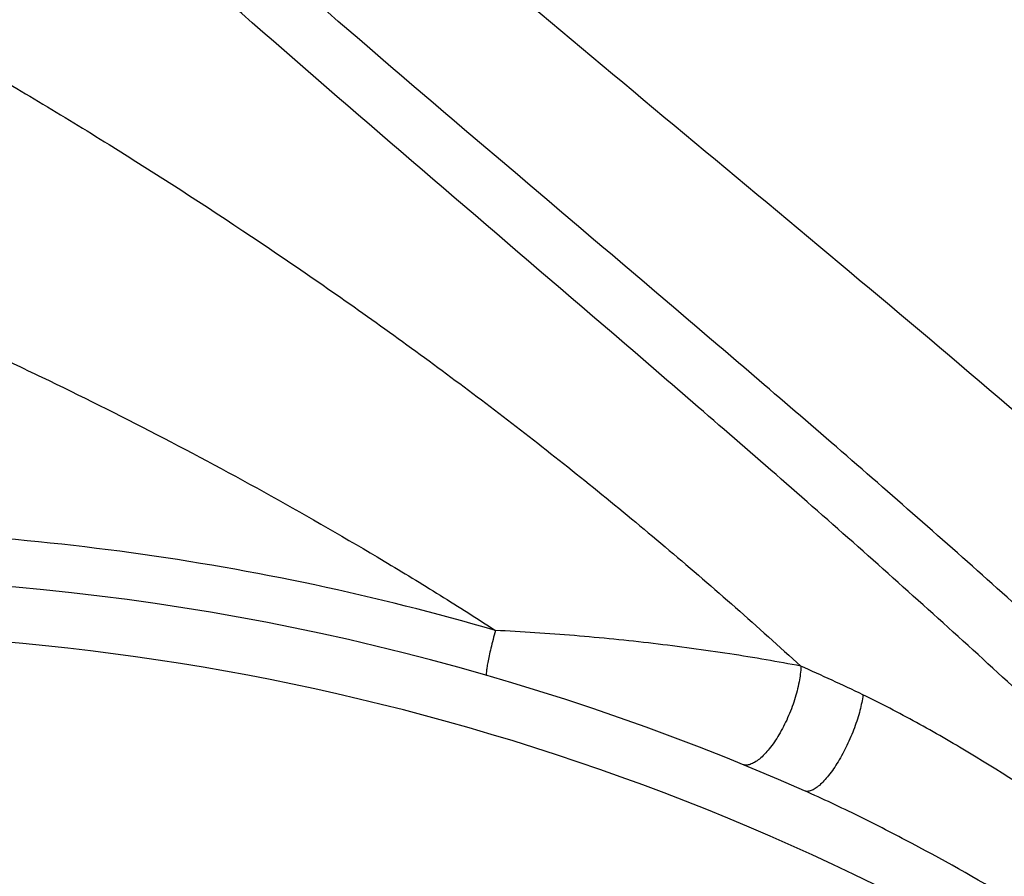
# Model space of a CAD drawing. Header units: inches. Extents: x 0 to 34, y 0 to 22.
# Tile 79 of 175: x 26.9 to 27.4, y 6.5 to 6.9. Entities that reach past the tile are written whole.
import ezdxf

# ---------------------------------------------------------------- set-up
doc = ezdxf.new("R2010")
doc.units = ezdxf.units.IN
doc.header["$LTSCALE"] = 1.87
doc.header["$MEASUREMENT"] = 0
doc.layers.get('0').update_dxf_attribs({"linetype": 'CONTINUOUS'})
doc.styles.get("Standard").update_dxf_attribs({"font": 'txt', "width": 0.8})
doc.dimstyles.new('DIMSTYLE_2', dxfattribs={"dimtxt": 0.14, "dimasz": 0.156, "dimexe": 0.125, "dimexo": 0.0625, "dimgap": 0.07, "dimtad": 0, "dimtih": 1, "dimtoh": 1, "dimlfac": 4, "dimzin": 4, "dimdsep": 46, "dimtxsty": 'Standard', "dimblk": '_FILLED', "dimblk1": '_FILLED', "dimblk2": '_FILLED', "dimcen": 0.09, "dimadec": 0, "dimazin": 0, "dimtp": 0.001, "dimtm": 0.001, "dimtfac": 1, "dimtofl": 0, "dimtmove": 0, "dimatfit": 3, "dimldrblk": '_FILLED', "dimfxl": 0, "dimtolj": 1, "dimtzin": 4, "dimarcsym": 0})

# ---------------------------------------------------------------- blocks, each defined once
blk = doc.blocks.new('_FILLED')
at = {"color": 0, "linetype": 'ByBlock'}
blk.add_solid([(0, 0), (-1, 0.2003), (-1, -0.2003)], dxfattribs=at)
blk = doc.blocks.new('*D32')
at = {"color": 2, "linetype": 'Continuous'}
for p, q in [((24.85886, 7.11985), (31.40908, 7.11985)), ((31.28408, 7.11985), (31.28408, 6.61661)), ((31.28408, 4.15824), (31.28408, 6.12661)), ((26.87376, 4.15824), (31.40908, 4.15824))]:
    blk.add_line(p, q, dxfattribs=at)
at = {"color": 2, "linetype": 'Continuous', "xscale": 0.156, "yscale": 0.156, "zscale": 0.156}
for p, rotation in [((31.28408, 7.11985), 90), ((31.28408, 4.15824), 270)]:
    blk.add_blockref('_FILLED', p, dxfattribs=dict(at, rotation=rotation))
at = {"color": 2, "linetype": 'Continuous', "insert": (31.17208, 6.54661), "char_height": 0.14, "width": 0.784, "attachment_point": 2, "line_spacing_factor": 0.9}
blk.add_mtext('11.85\\P[300,9]', dxfattribs=at)

msp = doc.modelspace()

# ---------------------------------------------------------------- linework, layer by layer
at = {"color": 7, "linetype": 'Continuous'}
for centre, radius, start, end in [((26.811256, 5.402986), 1.241063, 66.154934, 107.471549), ((26.811256, 5.402986), 1.213563, 338.246443, 116.508691), ((26.793545, 5.440688), 1.26958, 64.406725, 65.938696)]:
    msp.add_arc(centre, radius, start, end, dxfattribs=at)
for points, knots in [([(27.552264, 6.456954), (27.529249, 6.481036), (27.48131, 6.52907), (27.405936, 6.599878), (27.326618, 6.670902), (27.216301, 6.766708), (27.075349, 6.886577), (26.909118, 7.033443), (26.753427, 7.18648), (26.638284, 7.322661), (26.560373, 7.437053), (26.510504, 7.524558), (26.46955, 7.614609), (26.448648, 7.676599), (26.43997, 7.707813)], [0, 0, 0, 0, 0.0589473, 0.1200561, 0.1829856, 0.2473417, 0.3786095, 0.5104198, 0.6397849, 0.764662, 0.8251962, 0.8844887, 0.9426686, 1, 1, 1, 1]), ([(27.575919, 6.478889), (27.552947, 6.502606), (27.505158, 6.549891), (27.430123, 6.619574), (27.351287, 6.689424), (27.241802, 6.783575), (27.102079, 6.901324), (26.937389, 7.045555), (26.783155, 7.195777), (26.66898, 7.329423), (26.591606, 7.441672), (26.542014, 7.527506), (26.50118, 7.615841), (26.480242, 7.676675), (26.471518, 7.707312)], [0, 0, 0, 0, 0.0592116, 0.1205295, 0.1836183, 0.2480895, 0.3794801, 0.5113052, 0.6406008, 0.7653207, 0.8257345, 0.8848761, 0.9428737, 1, 1, 1, 1]), ([(27.631415, 6.530052), (27.608635, 6.552937), (27.561371, 6.598511), (27.4615, 6.689077), (27.329058, 6.801283), (27.166195, 6.935941), (27.005488, 7.074029), (26.854985, 7.217654), (26.743291, 7.345316), (26.667301, 7.452487), (26.61843, 7.534358), (26.577925, 7.618608), (26.556914, 7.676683), (26.548086, 7.705941)], [0, 0, 0, 0, 0.0598472, 0.1216619, 0.2498558, 0.3815164, 0.51336, 0.6424876, 0.7668476, 0.8269865, 0.8857822, 0.943357, 1, 1, 1, 1]), ([(27.912095, 6.784531), (27.87141, 6.822914), (27.78609, 6.897576), (27.652707, 7.0049), (27.516762, 7.111342), (27.383402, 7.218676), (27.277699, 7.311207), (27.199516, 7.387806), (27.145524, 7.445848), (27.096275, 7.505221), (27.052384, 7.566), (27.014442, 7.628234), (26.99327, 7.671238), (26.983933, 7.69292)], [0, 0, 0, 0, 0.1281349, 0.2595431, 0.392175, 0.5236641, 0.6516882, 0.7137844, 0.7743308, 0.8332071, 0.8903911, 0.9459216, 1, 1, 1, 1]), ([(26.78744, 6.958032), (26.790572, 6.956786), (26.797496, 6.953761), (26.808674, 6.948508), (26.821467, 6.942197), (26.840798, 6.932308), (26.866832, 6.918364), (26.899515, 6.89997), (26.933584, 6.87991), (26.980475, 6.85121), (27.039556, 6.813061), (27.109823, 6.764334), (27.178983, 6.712542), (27.246309, 6.657784), (27.289777, 6.619487), (27.31117, 6.599954)], [0, 0, 0, 0, 0.0158836, 0.0355902, 0.0582038, 0.0830988, 0.1379111, 0.1973628, 0.2598156, 0.3242069, 0.456428, 0.5911575, 0.7270775, 0.863486, 1, 1, 1, 1]), ([(26.734408, 6.824128), (26.737026, 6.823454), (26.742716, 6.821806), (26.755544, 6.817682), (26.773826, 6.81121), (26.797708, 6.802256), (26.823559, 6.792122), (26.850688, 6.78118), (26.878475, 6.769284), (26.906618, 6.756613), (26.944585, 6.73875), (26.992102, 6.71501), (27.048712, 6.684594), (27.095385, 6.65766), (27.132371, 6.635217), (27.150644, 6.623573), (27.159717, 6.617647)], [0, 0, 0, 0, 0.0171081, 0.0374734, 0.0852686, 0.1398182, 0.1988761, 0.2609756, 0.3249316, 0.3901439, 0.4562808, 0.5904551, 0.7262324, 0.8628974, 0.9314174, 1, 1, 1, 1]), ([(27.159717, 6.617647), (27.100633, 6.634846), (26.979698, 6.660577), (26.794704, 6.672378), (26.609839, 6.65731), (26.489224, 6.6295), (26.430323, 6.611311)], [0, 0, 0, 0, 0.2497537, 0.4997084, 0.7498019, 1, 1, 1, 1]), ([(27.159717, 6.617647), (27.159313, 6.616126), (27.15855, 6.613188), (27.157512, 6.608973), (27.156641, 6.60519), (27.155962, 6.601942), (27.155489, 6.599305), (27.155225, 6.597354), (27.155168, 6.596146), (27.155246, 6.595565), (27.15536, 6.595391), (27.155423, 6.595373)], [0, 0, 0, 0, 0.2067054, 0.3987209, 0.5702792, 0.7166534, 0.8347358, 0.9217315, 0.9761598, 0.9913657, 1, 1, 1, 1]), ([(27.311171, 6.599953), (27.305462, 6.601045), (27.293716, 6.603141), (27.269359, 6.607123), (27.237696, 6.611403), (27.198947, 6.61527), (27.172811, 6.616983), (27.159717, 6.617647)], [0, 0, 0, 0, 0.1142589, 0.2345695, 0.4851787, 0.7422422, 1, 1, 1, 1]), ([(27.31117, 6.599953), (27.31112, 6.597319), (27.310413, 6.591663), (27.308173, 6.583057), (27.30481, 6.574277), (27.300621, 6.566076), (27.295961, 6.559154), (27.291762, 6.554606), (27.288418, 6.552196), (27.286193, 6.551143), (27.284109, 6.550748), (27.282805, 6.550975), (27.282247, 6.551204)], [0, 0, 0, 0, 0.1301302, 0.2799977, 0.4383733, 0.5935173, 0.7337549, 0.8495986, 0.8967247, 0.9365723, 0.9702211, 1, 1, 1, 1]), ([(27.341978, 6.585701), (27.34167, 6.583094), (27.340526, 6.577556), (27.33783, 6.569171), (27.334193, 6.560654), (27.329927, 6.552721), (27.325976, 6.546883), (27.322737, 6.543064), (27.320496, 6.54086), (27.318374, 6.539214), (27.316395, 6.538162), (27.314576, 6.537724), (27.31344, 6.537908), (27.312974, 6.538114)], [0, 0, 0, 0, 0.1338505, 0.2873142, 0.4485538, 0.6054488, 0.7460191, 0.8070311, 0.8605327, 0.906049, 0.9435479, 0.9740264, 1, 1, 1, 1]), ([(27.54499, 6.450185), (27.529004, 6.463102), (27.496585, 6.488312), (27.44659, 6.524053), (27.403756, 6.551772), (27.368759, 6.572079), (27.350968, 6.581395), (27.341978, 6.585701)], [0, 0, 0, 0, 0.2521449, 0.5036741, 0.7537829, 0.8777091, 1, 1, 1, 1]), ([(27.518227, 6.416105), (27.502093, 6.427888), (27.469326, 6.450757), (27.418733, 6.482816), (27.375388, 6.507471), (27.339996, 6.525646), (27.322035, 6.534109), (27.312974, 6.538114)], [0, 0, 0, 0, 0.2505972, 0.501015, 0.7510362, 0.8757446, 1, 1, 1, 1])]:
    msp.add_open_spline(points, degree=3, knots=knots, dxfattribs=at)

# ---------------------------------------------------------------- dimensions: what is measured, and where the dimension line sits
at = {"color": 2, "linetype": 'Continuous'}
dim = msp.add_linear_dim(base=(31.284078, 7.11985), p1=(26.811256, 4.158236), p2=(24.796356, 7.11985), angle=90, dimstyle='DIMSTYLE_2', dxfattribs=at)
dim.commit()
dim.dimension.update_dxf_attribs({"geometry": '*D32', "text_midpoint": (31.284078, 6.371614), "dimtype": 160})

doc.saveas('drawing.dxf')
